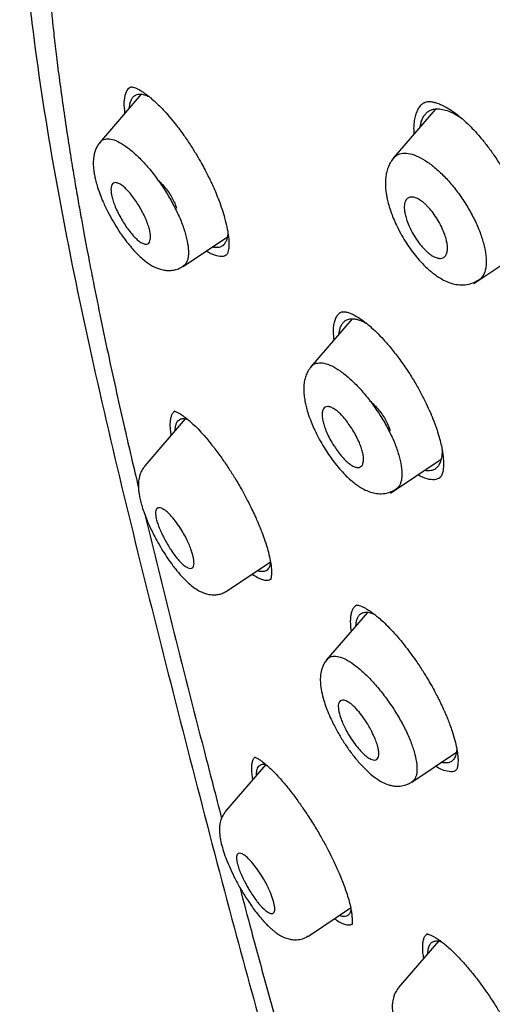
# Model space of a CAD drawing. Header units: millimetres. Extents: x 8 to 1894, y 12 to 2738.
# Tile 31 of 156: x 1365 to 1377, y 718 to 744. Entities that reach past the tile are written whole.
import ezdxf

# ---------------------------------------------------------------- set-up
doc = ezdxf.new("R2010")
doc.units = ezdxf.units.MM

msp = doc.modelspace()

# ---------------------------------------------------------------- linework, layer by layer
at = {"color": 7, "linetype": 'Continuous', "lineweight": 30}
for p, q in [((1368.166, 741.664), (1367.067, 740.39)), ((1375.924, 741.276), (1374.808, 739.981)), ((1369.273, 737.133), (1370.438, 737.916)), ((1376.932, 736.682), (1378.29, 737.595)), ((1370.411, 737.432), (1370.417, 737.438)), ((1373.726, 735.754), (1372.629, 734.482)), ((1369.329, 733.123), (1368.261, 731.884)), ((1374.737, 731.169), (1376.071, 732.065)), ((1368.266, 731.873), (1368.268, 731.877)), ((1376.047, 731.587), (1376.052, 731.591)), ((1370.434, 728.592), (1371.572, 729.356)), ((1370.43, 728.598), (1370.427, 728.597)), ((1374.128, 728.03), (1373.045, 726.773)), ((1375.301, 723.562), (1376.472, 724.349)), ((1371.451, 724.024), (1370.391, 722.794)), ((1370.396, 722.785), (1370.398, 722.788)), ((1372.572, 719.508), (1373.686, 720.256)), ((1375.999, 719.375), (1374.951, 718.16)), ((1374.956, 718.15), (1374.959, 718.154))]:
    msp.add_line(p, q, dxfattribs=at)
for points, knots in [([(1438.452, 730.139), (1438.211, 730.436), (1437.74, 731.016), (1437.027, 731.854), (1436.336, 732.643), (1435.667, 733.383), (1435.024, 734.075), (1434.41, 734.721), (1433.824, 735.323), (1433.265, 735.887), (1432.685, 736.461), (1432.091, 737.039), (1431.49, 737.613), (1430.938, 738.132), (1430.435, 738.598), (1429.981, 739.013), (1429.576, 739.378), (1429.234, 739.685), (1428.949, 739.938), (1428.718, 740.141), (1428.526, 740.31), (1428.373, 740.444), (1428.258, 740.544), (1428.181, 740.611), (1428.13, 740.655), (1428.084, 740.695), (1428.023, 740.748), (1427.892, 740.861), (1427.679, 741.045), (1427.386, 741.296), (1427.052, 741.579), (1426.682, 741.891), (1426.266, 742.239), (1425.798, 742.626), (1425.28, 743.049), (1424.711, 743.51), (1424.095, 744.002), (1423.45, 744.51), (1422.795, 745.02), (1422.145, 745.518), (1421.278, 746.175), (1420.202, 746.974), (1418.926, 747.897), (1417.685, 748.77), (1416.481, 749.596), (1415.314, 750.376), (1413.989, 751.24), (1412.504, 752.181), (1410.858, 753.191), (1409.241, 754.158), (1407.651, 755.089), (1406.084, 755.995), (1404.533, 756.888), (1403.223, 757.63), (1402.15, 758.228), (1401.298, 758.695), (1400.627, 759.058), (1400.137, 759.319), (1399.835, 759.478), (1399.529, 759.639), (1399.221, 759.799), (1398.91, 759.96), (1398.604, 760.117), (1398.32, 760.261), (1398.078, 760.383), (1397.886, 760.479), (1397.742, 760.55), (1397.639, 760.601), (1397.547, 760.647), (1397.434, 760.703), (1397.279, 760.779), (1397.078, 760.877), (1396.835, 760.995), (1396.562, 761.126), (1396.279, 761.261), (1395.999, 761.392), (1395.726, 761.519), (1395.459, 761.643), (1395.061, 761.824), (1394.545, 762.055), (1393.919, 762.328), (1393.326, 762.58), (1392.76, 762.814), (1392.219, 763.032), (1391.703, 763.234), (1391.198, 763.427), (1390.687, 763.617), (1390.146, 763.812), (1389.567, 764.014), (1389.1, 764.171), (1388.764, 764.28), (1388.581, 764.339), (1388.415, 764.391), (1388.267, 764.437), (1388.132, 764.479), (1387.997, 764.52), (1387.821, 764.573), (1387.587, 764.643), (1387.296, 764.727), (1386.985, 764.814), (1386.602, 764.918), (1386.174, 765.029), (1385.714, 765.141), (1385.305, 765.236), (1384.979, 765.306), (1384.728, 765.358), (1384.539, 765.396), (1384.355, 765.431), (1384.159, 765.467), (1383.934, 765.507), (1383.665, 765.552), (1383.354, 765.6), (1383.011, 765.648), (1382.665, 765.691), (1382.283, 765.732), (1381.878, 765.767), (1381.442, 765.793), (1381.009, 765.809), (1380.582, 765.812), (1380.15, 765.801), (1379.745, 765.779), (1379.423, 765.75), (1379.185, 765.723), (1379.006, 765.7), (1378.826, 765.673), (1378.66, 765.645), (1378.519, 765.62), (1378.389, 765.594), (1378.259, 765.567), (1378.116, 765.535), (1377.977, 765.501), (1377.859, 765.471), (1377.758, 765.443), (1377.652, 765.413), (1377.523, 765.374), (1377.372, 765.326), (1377.216, 765.273), (1377.068, 765.219), (1376.936, 765.168), (1376.819, 765.12), (1376.715, 765.076), (1376.628, 765.038), (1376.547, 765.001), (1376.461, 764.961), (1376.352, 764.908), (1376.22, 764.841), (1376.066, 764.76), (1375.957, 764.698), (1375.899, 764.664)], [0, 0, 0, 0, 0.012618, 0.02469, 0.036162, 0.047092, 0.057506, 0.067246, 0.076501, 0.085274, 0.09357, 0.103636, 0.112908, 0.121393, 0.1291, 0.136032, 0.142191, 0.147581, 0.151667, 0.155166, 0.15808, 0.160408, 0.162139, 0.163296, 0.163886, 0.16447, 0.165393, 0.166652, 0.170405, 0.175037, 0.179913, 0.185488, 0.191759, 0.198727, 0.206554, 0.215103, 0.224375, 0.234251, 0.2441, 0.253827, 0.263436, 0.283077, 0.302215, 0.320852, 0.33898, 0.356593, 0.373683, 0.399143, 0.42427, 0.449059, 0.473515, 0.497635, 0.521506, 0.545186, 0.558174, 0.57123, 0.584708, 0.589348, 0.594038, 0.598781, 0.603574, 0.608418, 0.613314, 0.617924, 0.621685, 0.624691, 0.62694, 0.628432, 0.629522, 0.63128, 0.633715, 0.636828, 0.640702, 0.645186, 0.649683, 0.65409, 0.658407, 0.662635, 0.666772, 0.677306, 0.68725, 0.696763, 0.705852, 0.714576, 0.72304, 0.730972, 0.739316, 0.748129, 0.757683, 0.768039, 0.771397, 0.774462, 0.777233, 0.779711, 0.781894, 0.784014, 0.786554, 0.790756, 0.795783, 0.801288, 0.806554, 0.815305, 0.823215, 0.830281, 0.836487, 0.840146, 0.84342, 0.846383, 0.849763, 0.853742, 0.858205, 0.863944, 0.870195, 0.876467, 0.882431, 0.890677, 0.89832, 0.906107, 0.914238, 0.921709, 0.929909, 0.93668, 0.939619, 0.943092, 0.946617, 0.949684, 0.952406, 0.954483, 0.956902, 0.959662, 0.962498, 0.964731, 0.966331, 0.968174, 0.970542, 0.973433, 0.976443, 0.979161, 0.981587, 0.983727, 0.985603, 0.987243, 0.988342, 0.989853, 0.991774, 0.994106, 0.996848, 1, 1, 1, 1]), ([(1449.656, 655.602), (1449.76, 656.288), (1449.967, 657.654), (1449.976, 659.934), (1449.835, 662.308), (1449.556, 664.767), (1449.136, 667.545), (1448.551, 670.657), (1447.793, 674.102), (1446.85, 678.01), (1445.729, 682.376), (1444.507, 687.175), (1443.22, 692.028), (1441.782, 696.992), (1440.387, 701.25), (1439.109, 704.752), (1438.033, 707.449), (1436.809, 710.223), (1435.393, 713.08), (1433.839, 715.852), (1432.152, 718.505), (1430.372, 720.994), (1428.409, 723.417), (1426.333, 725.725), (1424.204, 727.908), (1421.691, 730.314), (1418.793, 732.893), (1415.521, 735.591), (1412.258, 738.115), (1409.012, 740.481), (1405.792, 742.68), (1402.611, 744.709), (1399.475, 746.589), (1396.377, 748.377), (1393.291, 750.154), (1390.213, 751.859), (1387.16, 753.435), (1384.158, 754.832), (1381.231, 756.03), (1378.389, 757.03), (1375.649, 757.798), (1373.335, 758.231), (1371.435, 758.373), (1369.913, 758.299), (1368.539, 757.982), (1367.376, 757.363), (1366.478, 756.419), (1365.795, 755.133), (1365.344, 753.575), (1365.23, 752.322), (1365.175, 751.726)], [0, 0, 0, 0, 0.019898, 0.0396, 0.059164, 0.078621, 0.098012, 0.12334, 0.14858, 0.173729, 0.207869, 0.241962, 0.27621, 0.310623, 0.345208, 0.362607, 0.380133, 0.397809, 0.41567, 0.433753, 0.448994, 0.464409, 0.479834, 0.495068, 0.510119, 0.525027, 0.547187, 0.569186, 0.591085, 0.612946, 0.634793, 0.656563, 0.678191, 0.699624, 0.721056, 0.742684, 0.764455, 0.786298, 0.808164, 0.830061, 0.852059, 0.874219, 0.889128, 0.904179, 0.91941, 0.93484, 0.950247, 0.965498, 0.983576, 1, 1, 1, 1]), ([(1447.446, 655.562), (1447.532, 656.111), (1447.702, 657.207), (1447.751, 659.014), (1447.689, 660.902), (1447.521, 662.866), (1447.27, 664.884), (1446.891, 667.343), (1446.339, 670.266), (1445.587, 673.668), (1444.71, 677.281), (1443.725, 681.089), (1442.692, 685.068), (1441.629, 689.068), (1440.489, 693.121), (1439.223, 697.25), (1438.026, 700.769), (1436.96, 703.64), (1436.09, 705.827), (1435.132, 708.052), (1434.07, 710.316), (1432.883, 712.618), (1431.663, 714.756), (1430.435, 716.709), (1429.236, 718.464), (1427.941, 720.198), (1426.404, 722.081), (1424.618, 724.079), (1422.599, 726.166), (1420.398, 728.291), (1418.025, 730.44), (1415.49, 732.595), (1412.946, 734.641), (1410.401, 736.586), (1407.653, 738.589), (1404.71, 740.609), (1401.585, 742.611), (1398.489, 744.474), (1395.415, 746.251), (1392.352, 748.012), (1389.31, 749.691), (1386.308, 751.232), (1383.56, 752.501), (1381.069, 753.524), (1378.825, 754.342), (1376.646, 755.02), (1374.546, 755.538), (1372.658, 755.852), (1370.989, 755.961), (1369.543, 755.876), (1368.357, 755.592), (1367.425, 755.135), (1366.721, 754.554), (1366.152, 753.82), (1365.66, 752.859), (1365.282, 751.644), (1365.046, 750.164), (1364.955, 748.565), (1364.982, 746.877), (1365.106, 745.121), (1365.373, 742.711), (1365.858, 739.603), (1366.622, 735.764), (1367.518, 731.852), (1368.499, 727.899), (1369.512, 723.932), (1370.49, 720.172), (1371.477, 716.586), (1372.49, 713.168), (1373.61, 709.691), (1374.708, 706.585), (1375.745, 703.874), (1376.681, 701.576), (1377.705, 699.241), (1378.819, 696.869), (1379.662, 695.257), (1380.084, 694.45)], [0, 0, 0, 0, 0.011709, 0.0234, 0.035079, 0.046745, 0.058401, 0.070053, 0.08835, 0.106637, 0.124908, 0.145647, 0.166375, 0.187119, 0.207887, 0.228673, 0.249479, 0.259892, 0.270315, 0.28075, 0.291198, 0.301658, 0.31213, 0.319994, 0.327864, 0.335737, 0.343609, 0.354092, 0.364563, 0.37502, 0.38755, 0.400066, 0.41258, 0.425091, 0.437599, 0.45323, 0.468841, 0.484431, 0.499999, 0.515569, 0.531166, 0.546782, 0.562408, 0.574915, 0.587424, 0.599934, 0.612454, 0.624987, 0.635443, 0.645912, 0.656393, 0.664263, 0.672136, 0.680006, 0.687871, 0.698343, 0.708803, 0.71925, 0.729685, 0.740108, 0.750521, 0.771326, 0.792113, 0.81288, 0.833624, 0.854353, 0.875091, 0.892532, 0.909986, 0.927451, 0.944927, 0.955919, 0.966921, 0.977933, 0.988958, 1, 1, 1, 1]), ([(1365.868, 749.99), (1365.852, 749.898), (1365.822, 749.722), (1365.785, 749.467), (1365.755, 749.236), (1365.732, 749.031), (1365.714, 748.852), (1365.7, 748.701), (1365.69, 748.577), (1365.682, 748.478), (1365.677, 748.398), (1365.672, 748.326), (1365.667, 748.251), (1365.662, 748.165), (1365.657, 748.069), (1365.651, 747.937), (1365.644, 747.765), (1365.637, 747.546), (1365.63, 747.172), (1365.63, 746.658), (1365.644, 746.118), (1365.662, 745.702), (1365.678, 745.404), (1365.696, 745.109), (1365.718, 744.799), (1365.744, 744.46), (1365.778, 744.079), (1365.821, 743.637), (1365.876, 743.132), (1365.944, 742.559), (1366.025, 741.931), (1366.121, 741.248), (1366.193, 740.773), (1366.23, 740.527)], [0, 0, 0, 0, 0.034108, 0.064885, 0.09234, 0.116478, 0.137303, 0.154818, 0.169024, 0.179922, 0.188923, 0.196213, 0.204701, 0.214385, 0.225267, 0.237346, 0.258746, 0.283102, 0.310162, 0.381987, 0.450304, 0.482165, 0.5132, 0.54341, 0.5741, 0.608746, 0.647533, 0.690456, 0.742444, 0.799417, 0.861356, 0.928231, 1, 1, 1, 1]), ([(1367.906, 741.851), (1367.886, 741.845), (1367.814, 741.822), (1367.744, 741.689), (1367.697, 741.47), (1367.719, 741.26), (1367.73, 741.158)], [0, 0, 0, 0, 0.112102, 0.41393, 0.716612, 1, 1, 1, 1]), ([(1367.855, 741.304), (1367.858, 741.333), (1367.864, 741.401), (1367.888, 741.486), (1367.925, 741.562), (1367.974, 741.617), (1368.042, 741.658), (1368.132, 741.674), (1368.245, 741.66), (1368.332, 741.623), (1368.374, 741.604)], [0, 0, 0, 0, 0.090434, 0.206892, 0.321561, 0.435586, 0.550129, 0.701983, 0.854323, 1, 1, 1, 1]), ([(1367.889, 741.856), (1367.894, 741.857), (1367.902, 741.86), (1367.931, 741.857), (1367.978, 741.845), (1368.046, 741.819), (1368.122, 741.78), (1368.199, 741.733), (1368.274, 741.682), (1368.345, 741.629), (1368.423, 741.566), (1368.513, 741.487), (1368.623, 741.385), (1368.753, 741.251), (1368.905, 741.084), (1369.014, 740.95), (1369.071, 740.879)], [0, 0, 0, 0, 0.096966, 0.185265, 0.264737, 0.335423, 0.402935, 0.469558, 0.518942, 0.567798, 0.616262, 0.671507, 0.737454, 0.81415, 0.901637, 1, 1, 1, 1]), ([(1375.626, 741.442), (1375.603, 741.428), (1375.549, 741.395), (1375.483, 741.315), (1375.423, 741.209), (1375.38, 741.081), (1375.354, 740.935), (1375.343, 740.779), (1375.349, 740.665), (1375.352, 740.612)], [0, 0, 0, 0, 0.110926, 0.262248, 0.413549, 0.564831, 0.715986, 0.866856, 1, 1, 1, 1]), ([(1375.623, 741.443), (1375.642, 741.452), (1375.677, 741.469), (1375.737, 741.474), (1375.794, 741.472), (1375.847, 741.464), (1375.893, 741.453), (1375.943, 741.44), (1375.994, 741.423), (1376.053, 741.399), (1376.114, 741.372), (1376.187, 741.334), (1376.284, 741.278), (1376.416, 741.191), (1376.583, 741.062), (1376.759, 740.903), (1376.935, 740.724), (1377.103, 740.535), (1377.282, 740.313), (1377.468, 740.056), (1377.658, 739.766), (1377.774, 739.556), (1377.834, 739.448)], [0, 0, 0, 0, 0.063005, 0.117182, 0.162502, 0.198825, 0.225987, 0.24642, 0.275392, 0.302746, 0.32846, 0.355775, 0.394199, 0.444365, 0.506317, 0.580319, 0.636544, 0.698317, 0.765624, 0.838397, 0.916539, 1, 1, 1, 1]), ([(1375.519, 740.806), (1375.525, 740.844), (1375.538, 740.926), (1375.578, 741.027), (1375.63, 741.117), (1375.695, 741.187), (1375.78, 741.245), (1375.89, 741.281), (1376.029, 741.285), (1376.184, 741.254), (1376.352, 741.189), (1376.496, 741.114), (1376.586, 741.049), (1376.615, 741.028)], [0, 0, 0, 0, 0.0736057, 0.1570384, 0.2389608, 0.3201795, 0.4015171, 0.510256, 0.6189234, 0.729446, 0.8394145, 0.9480609, 1, 1, 1, 1]), ([(1369.071, 740.879), (1369.145, 740.782), (1369.283, 740.601), (1369.47, 740.322), (1369.625, 740.072), (1369.75, 739.857), (1369.846, 739.679), (1369.917, 739.54), (1369.965, 739.442), (1369.999, 739.372), (1370.029, 739.309), (1370.073, 739.211), (1370.138, 739.063), (1370.219, 738.859), (1370.299, 738.634), (1370.372, 738.394), (1370.427, 738.171), (1370.461, 737.976), (1370.476, 737.828), (1370.48, 737.711), (1370.475, 737.615), (1370.462, 737.534), (1370.443, 737.469), (1370.425, 737.448), (1370.416, 737.436)], [0, 0, 0, 0, 0.075548, 0.141761, 0.198864, 0.246991, 0.286208, 0.31653, 0.337939, 0.350497, 0.362624, 0.379783, 0.414997, 0.461358, 0.517533, 0.571749, 0.636236, 0.691997, 0.739206, 0.778132, 0.819679, 0.870694, 0.930867, 1, 1, 1, 1]), ([(1366.23, 740.527), (1366.261, 740.326), (1366.322, 739.941), (1366.414, 739.382), (1366.503, 738.868), (1366.586, 738.4), (1366.663, 737.979), (1366.733, 737.605), (1366.795, 737.28), (1366.852, 736.988), (1366.952, 736.479), (1367.105, 735.726), (1367.375, 734.451), (1367.701, 732.979), (1367.97, 731.839), (1368.094, 731.315)], [0, 0, 0, 0, 0.0672599, 0.1293099, 0.1861578, 0.2378098, 0.2842704, 0.3248516, 0.3604307, 0.3911036, 0.4203059, 0.5267095, 0.6361915, 0.8328728, 1, 1, 1, 1]), ([(1367.086, 740.408), (1367.058, 740.371), (1367.005, 740.301), (1366.953, 740.183), (1366.917, 740.051), (1366.902, 739.911), (1366.904, 739.772), (1366.917, 739.639), (1366.94, 739.509), (1366.972, 739.37), (1367.018, 739.21), (1367.081, 739.028), (1367.172, 738.807), (1367.288, 738.562), (1367.429, 738.306), (1367.577, 738.067), (1367.718, 737.866), (1367.851, 737.695), (1367.977, 737.551), (1368.105, 737.419), (1368.232, 737.306), (1368.351, 737.215), (1368.451, 737.153), (1368.55, 737.102), (1368.653, 737.062), (1368.77, 737.034), (1368.895, 737.024), (1369.02, 737.034), (1369.152, 737.069), (1369.231, 737.115), (1369.272, 737.139)], [0, 0, 0, 0, 0.034259, 0.064765, 0.091549, 0.13078, 0.163021, 0.193577, 0.222662, 0.252076, 0.287807, 0.326831, 0.367745, 0.424628, 0.476395, 0.526975, 0.578176, 0.614656, 0.653566, 0.694577, 0.733137, 0.7682, 0.80013, 0.819507, 0.844172, 0.874517, 0.901165, 0.931127, 0.964207, 1, 1, 1, 1]), ([(1367.09, 740.398), (1367.1, 740.414), (1367.137, 740.47), (1367.244, 740.5), (1367.403, 740.49), (1367.594, 740.409), (1367.809, 740.268), (1368.039, 740.073), (1368.275, 739.832), (1368.509, 739.551), (1368.731, 739.239), (1368.934, 738.91), (1369.082, 738.629), (1369.183, 738.409), (1369.272, 738.191), (1369.316, 738.04), (1369.346, 737.94)], [0, 0, 0, 0, 0.032246, 0.113011, 0.193347, 0.273006, 0.353144, 0.433702, 0.51416, 0.594272, 0.674721, 0.755572, 0.836682, 0.877405, 0.918229, 1, 1, 1, 1]), ([(1374.823, 739.979), (1374.838, 740.001), (1374.887, 740.068), (1375.015, 740.116), (1375.197, 740.122), (1375.412, 740.058), (1375.648, 739.931), (1375.897, 739.747), (1376.148, 739.516), (1376.392, 739.241), (1376.62, 738.935), (1376.825, 738.609), (1376.998, 738.275), (1377.135, 737.942), (1377.187, 737.738), (1377.214, 737.636)], [0, 0, 0, 0, 0.037925, 0.118362, 0.198311, 0.277762, 0.357829, 0.438227, 0.518322, 0.597911, 0.677837, 0.758102, 0.838528, 0.919143, 1, 1, 1, 1]), ([(1374.819, 739.99), (1374.792, 739.955), (1374.742, 739.89), (1374.68, 739.768), (1374.637, 739.643), (1374.615, 739.524), (1374.606, 739.436), (1374.601, 739.34), (1374.603, 739.217), (1374.619, 739.074), (1374.643, 738.936), (1374.677, 738.786), (1374.727, 738.62), (1374.792, 738.443), (1374.871, 738.261), (1374.969, 738.061), (1375.087, 737.853), (1375.216, 737.654), (1375.351, 737.469), (1375.484, 737.308), (1375.61, 737.173), (1375.718, 737.071), (1375.809, 736.993), (1375.901, 736.921), (1376.008, 736.846), (1376.145, 736.767), (1376.294, 736.701), (1376.469, 736.654), (1376.658, 736.64), (1376.87, 736.671), (1376.997, 736.741), (1377.065, 736.778)], [0, 0, 0, 0, 0.03244, 0.0608853, 0.0961216, 0.1226225, 0.1407146, 0.1544817, 0.1896629, 0.2228549, 0.2482969, 0.2803526, 0.3189862, 0.3522874, 0.3892353, 0.4298696, 0.4742523, 0.5183616, 0.5583064, 0.6007605, 0.6371131, 0.6674025, 0.691643, 0.7126773, 0.7407982, 0.7746165, 0.8149127, 0.8516377, 0.8948234, 0.9445264, 1, 1, 1, 1]), ([(1367.383, 739.013), (1367.374, 739.087), (1367.36, 739.199), (1367.391, 739.288), (1367.432, 739.332), (1367.493, 739.344), (1367.571, 739.324), (1367.664, 739.269), (1367.762, 739.184), (1367.864, 739.073), (1367.999, 738.902), (1368.131, 738.698), (1368.242, 738.483), (1368.314, 738.323), (1368.367, 738.176), (1368.4, 738.046), (1368.414, 737.933), (1368.41, 737.839), (1368.386, 737.769), (1368.344, 737.726), (1368.281, 737.715), (1368.203, 737.737), (1368.112, 737.792), (1368.016, 737.877), (1367.916, 737.988), (1367.781, 738.159), (1367.649, 738.364), (1367.538, 738.58), (1367.466, 738.74), (1367.412, 738.888), (1367.393, 738.972), (1367.383, 739.013)], [0, 0, 0, 0, 0.058388, 0.088557, 0.119541, 0.151036, 0.183477, 0.216653, 0.250544, 0.281806, 0.312875, 0.374894, 0.408438, 0.440456, 0.470632, 0.499484, 0.529199, 0.559444, 0.590016, 0.620993, 0.652551, 0.684558, 0.717292, 0.7505, 0.781753, 0.812968, 0.875009, 0.908722, 0.940791, 0.971074, 1, 1, 1, 1]), ([(1368.6, 739.414), (1368.625, 739.391), (1368.693, 739.328), (1368.794, 739.209), (1368.901, 739.069), (1368.988, 738.929), (1369.056, 738.792), (1369.082, 738.709), (1369.095, 738.667)], [0, 0, 0, 0, 0.104283, 0.286131, 0.468245, 0.643099, 0.817936, 1, 1, 1, 1]), ([(1375.107, 738.587), (1375.104, 738.616), (1375.098, 738.673), (1375.101, 738.749), (1375.115, 738.826), (1375.147, 738.895), (1375.203, 738.946), (1375.279, 738.964), (1375.37, 738.952), (1375.473, 738.909), (1375.565, 738.849), (1375.642, 738.784), (1375.706, 738.723), (1375.789, 738.631), (1375.892, 738.5), (1376.003, 738.325), (1376.099, 738.142), (1376.168, 737.974), (1376.21, 737.834), (1376.23, 737.731), (1376.237, 737.654), (1376.237, 737.574), (1376.224, 737.487), (1376.188, 737.409), (1376.131, 737.359), (1376.055, 737.341), (1375.964, 737.354), (1375.862, 737.396), (1375.772, 737.456), (1375.698, 737.519), (1375.636, 737.578), (1375.554, 737.669), (1375.449, 737.802), (1375.335, 737.979), (1375.238, 738.164), (1375.169, 738.332), (1375.126, 738.473), (1375.113, 738.551), (1375.107, 738.587)], [0, 0, 0, 0, 0.0208683, 0.041615, 0.0625245, 0.0936372, 0.1249437, 0.1561229, 0.1875479, 0.2190825, 0.2506033, 0.2665722, 0.2845267, 0.3042525, 0.3375947, 0.3751742, 0.4132966, 0.4468638, 0.4754866, 0.4996955, 0.5155174, 0.5313116, 0.5628924, 0.5943104, 0.6255163, 0.6568156, 0.6879563, 0.7192394, 0.7504182, 0.7655789, 0.7828584, 0.802469, 0.8362183, 0.8751101, 0.9132459, 0.9466996, 0.9755835, 1, 1, 1, 1]), ([(1369.346, 737.94), (1369.368, 737.845), (1369.411, 737.656), (1369.416, 737.464), (1369.399, 737.336), (1369.362, 737.232), (1369.32, 737.159), (1369.27, 737.142), (1369.264, 737.139)], [0, 0, 0, 0, 0.242456, 0.483725, 0.603705, 0.723578, 0.964743, 1, 1, 1, 1]), ([(1370.451, 738.018), (1370.448, 737.983), (1370.44, 737.908), (1370.413, 737.817), (1370.375, 737.74), (1370.324, 737.682), (1370.256, 737.64), (1370.164, 737.625), (1370.087, 737.628), (1370.041, 737.647), (1370.039, 737.648)], [0, 0, 0, 0, 0.121808, 0.253821, 0.383963, 0.513596, 0.644103, 0.816649, 0.989692, 1, 1, 1, 1]), ([(1369.885, 737.544), (1369.899, 737.534), (1369.996, 737.465), (1370.149, 737.416), (1370.322, 737.385), (1370.396, 737.432), (1370.425, 737.45)], [0, 0, 0, 0, 0.061187, 0.417576, 0.772953, 1, 1, 1, 1]), ([(1377.214, 737.636), (1377.231, 737.54), (1377.266, 737.347), (1377.258, 737.146), (1377.229, 737.009), (1377.181, 736.894), (1377.128, 736.811), (1377.07, 736.786), (1377.061, 736.782)], [0, 0, 0, 0, 0.240587, 0.480125, 0.599462, 0.719158, 0.960282, 1, 1, 1, 1]), ([(1373.477, 735.942), (1373.434, 735.923), (1373.362, 735.891), (1373.297, 735.792), (1373.255, 735.689), (1373.231, 735.563), (1373.218, 735.406), (1373.234, 735.271), (1373.243, 735.194)], [0, 0, 0, 0, 0.221985, 0.367923, 0.514317, 0.660835, 0.807025, 1, 1, 1, 1]), ([(1373.378, 735.35), (1373.382, 735.384), (1373.391, 735.456), (1373.42, 735.549), (1373.463, 735.629), (1373.518, 735.691), (1373.592, 735.738), (1373.69, 735.762), (1373.816, 735.754), (1373.949, 735.716), (1374.045, 735.667), (1374.088, 735.645)], [0, 0, 0, 0, 0.08611, 0.187933, 0.28807, 0.387523, 0.487312, 0.620163, 0.753118, 0.888507, 1, 1, 1, 1]), ([(1373.432, 735.931), (1373.443, 735.935), (1373.462, 735.943), (1373.494, 735.944), (1373.526, 735.941), (1373.554, 735.936), (1373.597, 735.927), (1373.656, 735.909), (1373.743, 735.873), (1373.861, 735.81), (1374.014, 735.708), (1374.186, 735.571), (1374.37, 735.401), (1374.559, 735.206), (1374.768, 734.967), (1374.91, 734.78), (1374.984, 734.682)], [0, 0, 0, 0, 0.0820837, 0.1474883, 0.1958837, 0.2268552, 0.256551, 0.2994151, 0.3561873, 0.4270011, 0.5119604, 0.611406, 0.6957467, 0.7885666, 0.8899509, 1, 1, 1, 1]), ([(1374.984, 734.682), (1375.055, 734.582), (1375.192, 734.388), (1375.377, 734.089), (1375.538, 733.804), (1375.673, 733.537), (1375.785, 733.292), (1375.889, 733.04), (1375.977, 732.792), (1376.043, 732.561), (1376.084, 732.382), (1376.107, 732.25), (1376.12, 732.149), (1376.129, 732.065), (1376.133, 731.981), (1376.133, 731.909), (1376.13, 731.841), (1376.124, 731.782), (1376.114, 731.723), (1376.099, 731.667), (1376.078, 731.619), (1376.058, 731.598), (1376.048, 731.587)], [0, 0, 0, 0, 0.080193, 0.155495, 0.225811, 0.291048, 0.351168, 0.406194, 0.479312, 0.541369, 0.592386, 0.632357, 0.661597, 0.689433, 0.72028, 0.754088, 0.778348, 0.80804, 0.84524, 0.889805, 0.941421, 1, 1, 1, 1]), ([(1372.644, 734.495), (1372.614, 734.455), (1372.556, 734.38), (1372.502, 734.253), (1372.467, 734.123), (1372.452, 733.999), (1372.449, 733.889), (1372.454, 733.793), (1372.462, 733.707), (1372.474, 733.627), (1372.492, 733.53), (1372.522, 733.404), (1372.571, 733.237), (1372.638, 733.054), (1372.72, 732.863), (1372.814, 732.67), (1372.923, 732.471), (1373.041, 732.278), (1373.159, 732.104), (1373.289, 731.931), (1373.426, 731.768), (1373.564, 731.623), (1373.683, 731.513), (1373.792, 731.423), (1373.907, 731.34), (1374.039, 731.262), (1374.178, 731.201), (1374.332, 731.159), (1374.503, 731.145), (1374.697, 731.172), (1374.816, 731.237), (1374.878, 731.271)], [0, 0, 0, 0, 0.037265, 0.0696789, 0.0972867, 0.1299465, 0.154515, 0.1762804, 0.1956639, 0.2128179, 0.2312678, 0.2613821, 0.2977581, 0.340393, 0.3764414, 0.4159791, 0.4587991, 0.5002431, 0.538679, 0.5741556, 0.6216674, 0.662386, 0.696372, 0.7257431, 0.7554426, 0.7896699, 0.8287395, 0.8629071, 0.902928, 0.9488874, 1, 1, 1, 1]), ([(1372.648, 734.486), (1372.66, 734.503), (1372.7, 734.563), (1372.815, 734.6), (1372.982, 734.597), (1373.183, 734.526), (1373.407, 734.391), (1373.646, 734.203), (1373.891, 733.968), (1374.13, 733.691), (1374.357, 733.384), (1374.564, 733.058), (1374.714, 732.78), (1374.814, 732.561), (1374.902, 732.345), (1374.946, 732.194), (1374.975, 732.093)], [0, 0, 0, 0, 0.033192, 0.113935, 0.194239, 0.273916, 0.354124, 0.434747, 0.515206, 0.595226, 0.675566, 0.756291, 0.837233, 0.877843, 0.918531, 1, 1, 1, 1]), ([(1372.945, 733.103), (1372.939, 733.143), (1372.928, 733.224), (1372.937, 733.319), (1372.964, 733.392), (1373.012, 733.437), (1373.079, 733.451), (1373.163, 733.433), (1373.26, 733.384), (1373.362, 733.305), (1373.468, 733.199), (1373.609, 733.033), (1373.746, 732.831), (1373.861, 732.617), (1373.933, 732.457), (1373.984, 732.312), (1374.016, 732.181), (1374.028, 732.065), (1374.019, 731.967), (1373.99, 731.894), (1373.941, 731.85), (1373.873, 731.837), (1373.79, 731.855), (1373.695, 731.905), (1373.594, 731.984), (1373.489, 732.089), (1373.348, 732.256), (1373.211, 732.459), (1373.096, 732.673), (1373.024, 732.834), (1372.972, 732.979), (1372.954, 733.063), (1372.945, 733.103)], [0, 0, 0, 0, 0.030284, 0.060877, 0.091601, 0.122788, 0.154111, 0.18598, 0.218219, 0.250753, 0.281943, 0.312985, 0.375075, 0.409322, 0.441589, 0.47152, 0.499643, 0.530518, 0.561602, 0.592713, 0.623847, 0.655265, 0.686751, 0.718607, 0.750578, 0.781749, 0.812933, 0.875044, 0.909493, 0.941794, 0.971843, 1, 1, 1, 1]), ([(1374.185, 733.609), (1374.268, 733.528), (1374.393, 733.405), (1374.53, 733.22), (1374.651, 733.031), (1374.695, 732.904), (1374.725, 732.818)], [0, 0, 0, 0, 0.32878, 0.500438, 0.66525, 1, 1, 1, 1]), ([(1369.05, 733.323), (1369.049, 733.323), (1369.027, 733.313), (1368.995, 733.273), (1368.957, 733.204), (1368.933, 733.111), (1368.922, 732.999), (1368.927, 732.867), (1368.937, 732.762), (1368.95, 732.696), (1368.952, 732.685)], [0, 0, 0, 0, 0.009619, 0.169649, 0.329743, 0.489845, 0.649891, 0.809857, 0.969813, 1, 1, 1, 1]), ([(1369.052, 733.322), (1369.052, 733.321), (1369.052, 733.318), (1369.086, 733.307), (1369.155, 733.276), (1369.23, 733.23), (1369.3, 733.181), (1369.368, 733.129), (1369.454, 733.058), (1369.566, 732.956), (1369.705, 732.817), (1369.81, 732.698), (1369.866, 732.634)], [0, 0, 0, 0, 0.081597, 0.181632, 0.311314, 0.423093, 0.487348, 0.552236, 0.635628, 0.73806, 0.859521, 1, 1, 1, 1]), ([(1369.062, 732.814), (1369.063, 732.839), (1369.066, 732.9), (1369.083, 732.977), (1369.113, 733.046), (1369.155, 733.095), (1369.215, 733.127), (1369.291, 733.138), (1369.36, 733.117), (1369.393, 733.108)], [0, 0, 0, 0, 0.09794, 0.237678, 0.375508, 0.512813, 0.650993, 0.833594, 1, 1, 1, 1]), ([(1369.866, 732.634), (1369.939, 732.547), (1370.08, 732.377), (1370.285, 732.099), (1370.47, 731.827), (1370.65, 731.543), (1370.817, 731.258), (1370.965, 730.982), (1371.079, 730.753), (1371.164, 730.571), (1371.223, 730.436), (1371.278, 730.308), (1371.339, 730.155), (1371.414, 729.953), (1371.488, 729.722), (1371.548, 729.497), (1371.584, 729.308), (1371.597, 729.18), (1371.601, 729.094), (1371.599, 729.031), (1371.595, 728.978), (1371.588, 728.933), (1371.581, 728.901), (1371.577, 728.894), (1371.574, 728.889)], [0, 0, 0, 0, 0.069969, 0.1348798, 0.1945351, 0.248832, 0.3128638, 0.367489, 0.4128663, 0.4489936, 0.4758101, 0.494476, 0.5275879, 0.5711171, 0.6248969, 0.6839867, 0.7365008, 0.78195, 0.8083248, 0.8328413, 0.8635698, 0.9018054, 0.9473348, 1, 1, 1, 1]), ([(1376.093, 732.325), (1376.094, 732.292), (1376.097, 732.196), (1376.077, 732.079), (1376.043, 731.967), (1375.999, 731.886), (1375.943, 731.823), (1375.868, 731.775), (1375.769, 731.752), (1375.684, 731.75), (1375.632, 731.766), (1375.627, 731.768)], [0, 0, 0, 0, 0.080325, 0.232279, 0.346627, 0.459303, 0.571462, 0.684278, 0.833664, 0.98341, 1, 1, 1, 1]), ([(1374.975, 732.093), (1374.996, 731.998), (1375.038, 731.809), (1375.039, 731.614), (1375.019, 731.483), (1374.979, 731.374), (1374.934, 731.298), (1374.882, 731.277), (1374.876, 731.275)], [0, 0, 0, 0, 0.242749, 0.484378, 0.60461, 0.724843, 0.966892, 1, 1, 1, 1]), ([(1368.262, 731.882), (1368.233, 731.844), (1368.18, 731.774), (1368.125, 731.639), (1368.097, 731.506), (1368.091, 731.386), (1368.093, 731.304), (1368.1, 731.225), (1368.113, 731.125), (1368.139, 730.996), (1368.178, 730.847), (1368.232, 730.676), (1368.297, 730.505), (1368.363, 730.35), (1368.428, 730.208), (1368.507, 730.05), (1368.611, 729.857), (1368.735, 729.647), (1368.861, 729.452), (1368.972, 729.297), (1369.064, 729.177), (1369.153, 729.069), (1369.256, 728.952), (1369.381, 728.826), (1369.515, 728.71), (1369.651, 728.616), (1369.773, 728.554), (1369.894, 728.512), (1370.01, 728.491), (1370.124, 728.49), (1370.225, 728.504), (1370.332, 728.537), (1370.398, 728.576), (1370.433, 728.596)], [0, 0, 0, 0, 0.036418, 0.067649, 0.10497, 0.131409, 0.148549, 0.165734, 0.192486, 0.223546, 0.258817, 0.295396, 0.335794, 0.366461, 0.391512, 0.423525, 0.463507, 0.511154, 0.555834, 0.592579, 0.621289, 0.646487, 0.678921, 0.719408, 0.764244, 0.805296, 0.842503, 0.868673, 0.902247, 0.922995, 0.946352, 0.972133, 1, 1, 1, 1]), ([(1375.459, 731.655), (1375.499, 731.633), (1375.624, 731.562), (1375.804, 731.522), (1375.979, 731.528), (1376.053, 731.594), (1376.084, 731.622)], [0, 0, 0, 0, 0.147157, 0.468081, 0.775429, 1, 1, 1, 1]), ([(1368.565, 730.491), (1368.558, 730.522), (1368.545, 730.588), (1368.541, 730.697), (1368.571, 730.768), (1368.635, 730.788), (1368.705, 730.773), (1368.796, 730.721), (1368.906, 730.622), (1369.028, 730.482), (1369.151, 730.319), (1369.261, 730.15), (1369.351, 729.986), (1369.422, 729.834), (1369.489, 729.664), (1369.533, 729.513), (1369.556, 729.391), (1369.561, 729.308), (1369.55, 729.241), (1369.521, 729.196), (1369.47, 729.18), (1369.397, 729.199), (1369.303, 729.255), (1369.209, 729.34), (1369.124, 729.434), (1369.039, 729.54), (1368.952, 729.665), (1368.874, 729.793), (1368.817, 729.893), (1368.771, 729.978), (1368.729, 730.061), (1368.69, 730.142), (1368.645, 730.245), (1368.598, 730.366), (1368.575, 730.45), (1368.565, 730.491)], [0, 0, 0, 0, 0.024913, 0.051429, 0.109506, 0.141454, 0.175374, 0.211243, 0.248907, 0.289718, 0.327907, 0.363339, 0.395852, 0.425861, 0.45302, 0.49929, 0.52469, 0.551598, 0.580336, 0.610623, 0.642843, 0.67673, 0.712514, 0.750163, 0.773846, 0.795409, 0.831129, 0.857769, 0.874932, 0.891737, 0.908294, 0.924396, 0.94016, 0.97076, 1, 1, 1, 1]), ([(1368.272, 730.575), (1368.504, 729.624), (1369.006, 727.568), (1369.689, 724.906), (1370.131, 723.203), (1370.285, 722.608)], [0, 0, 0, 0, 0.359024, 0.776277, 1, 1, 1, 1]), ([(1371.575, 729.342), (1371.57, 729.315), (1371.559, 729.257), (1371.527, 729.191), (1371.484, 729.14), (1371.423, 729.105), (1371.34, 729.097), (1371.271, 729.106), (1371.23, 729.125), (1371.229, 729.126)], [0, 0, 0, 0, 0.134537, 0.286877, 0.438746, 0.591734, 0.793675, 0.996306, 1, 1, 1, 1]), ([(1371.095, 729.035), (1371.141, 729.005), (1371.235, 728.942), (1371.362, 728.889), (1371.465, 728.872), (1371.536, 728.878), (1371.565, 728.895), (1371.575, 728.9)], [0, 0, 0, 0, 0.23317, 0.479598, 0.727217, 0.913597, 1, 1, 1, 1]), ([(1373.845, 728.217), (1373.834, 728.212), (1373.8, 728.195), (1373.757, 728.142), (1373.715, 728.062), (1373.687, 727.96), (1373.675, 727.839), (1373.679, 727.698), (1373.687, 727.595), (1373.699, 727.535), (1373.7, 727.533)], [0, 0, 0, 0, 0.0685056, 0.2226778, 0.3769113, 0.5312225, 0.685663, 0.8403648, 0.9949334, 1, 1, 1, 1]), ([(1373.843, 728.22), (1373.846, 728.221), (1373.851, 728.222), (1373.882, 728.218), (1373.939, 728.201), (1374.016, 728.169), (1374.092, 728.128), (1374.168, 728.082), (1374.243, 728.031), (1374.326, 727.969), (1374.427, 727.887), (1374.555, 727.773), (1374.71, 727.621), (1374.825, 727.494), (1374.887, 727.426)], [0, 0, 0, 0, 0.11653, 0.220851, 0.312649, 0.393237, 0.465489, 0.529253, 0.584311, 0.638288, 0.70654, 0.78954, 0.887331, 1, 1, 1, 1]), ([(1373.824, 727.677), (1373.826, 727.706), (1373.831, 727.772), (1373.853, 727.856), (1373.888, 727.93), (1373.936, 727.985), (1374.002, 728.024), (1374.091, 728.04), (1374.196, 728.028), (1374.275, 727.995), (1374.309, 727.98)], [0, 0, 0, 0, 0.0927918, 0.2123609, 0.3301155, 0.4472326, 0.5649074, 0.7211358, 0.8775964, 1, 1, 1, 1]), ([(1374.887, 727.426), (1374.943, 727.36), (1375.052, 727.233), (1375.209, 727.03), (1375.373, 726.806), (1375.538, 726.562), (1375.696, 726.309), (1375.825, 726.087), (1375.927, 725.9), (1376.004, 725.749), (1376.061, 725.634), (1376.099, 725.552), (1376.13, 725.486), (1376.161, 725.416), (1376.201, 725.323), (1376.25, 725.203), (1376.306, 725.059), (1376.372, 724.871), (1376.434, 724.662), (1376.481, 724.46), (1376.507, 724.298), (1376.516, 724.182), (1376.516, 724.1), (1376.513, 724.035), (1376.505, 723.979), (1376.494, 723.933), (1376.482, 723.899), (1376.472, 723.887), (1376.467, 723.881)], [0, 0, 0, 0, 0.053336, 0.103149, 0.149447, 0.212298, 0.267305, 0.314527, 0.35402, 0.38581, 0.409846, 0.42753, 0.437979, 0.452505, 0.47247, 0.499197, 0.531844, 0.569494, 0.630286, 0.684396, 0.731937, 0.774781, 0.803201, 0.831583, 0.863764, 0.902675, 0.948129, 1, 1, 1, 1]), ([(1373.064, 726.792), (1373.041, 726.762), (1372.997, 726.705), (1372.937, 726.585), (1372.897, 726.444), (1372.884, 726.297), (1372.888, 726.14), (1372.915, 725.946), (1372.969, 725.731), (1373.04, 725.52), (1373.121, 725.32), (1373.23, 725.088), (1373.365, 724.837), (1373.527, 724.574), (1373.701, 724.326), (1373.87, 724.115), (1374.031, 723.94), (1374.173, 723.804), (1374.334, 723.672), (1374.508, 723.559), (1374.674, 723.491), (1374.82, 723.459), (1374.958, 723.451), (1375.093, 723.472), (1375.212, 723.514), (1375.271, 723.55), (1375.301, 723.568)], [0, 0, 0, 0, 0.027734, 0.053013, 0.096144, 0.129863, 0.158157, 0.211616, 0.265423, 0.30588, 0.34992, 0.392539, 0.450998, 0.505715, 0.560587, 0.619379, 0.662107, 0.706308, 0.747839, 0.804949, 0.856359, 0.880512, 0.911079, 0.951113, 0.97455, 1, 1, 1, 1]), ([(1373.068, 726.783), (1373.077, 726.797), (1373.111, 726.851), (1373.215, 726.881), (1373.372, 726.873), (1373.563, 726.796), (1373.778, 726.659), (1374.011, 726.467), (1374.25, 726.23), (1374.489, 725.953), (1374.716, 725.646), (1374.926, 725.32), (1375.08, 725.043), (1375.185, 724.825), (1375.254, 724.665), (1375.313, 724.509), (1375.343, 724.411), (1375.358, 724.362)], [0, 0, 0, 0, 0.02889, 0.109843, 0.190444, 0.270356, 0.350694, 0.431535, 0.512341, 0.592786, 0.67352, 0.754688, 0.836119, 0.876982, 0.917936, 0.95894, 1, 1, 1, 1]), ([(1373.377, 725.41), (1373.371, 725.442), (1373.358, 725.51), (1373.359, 725.622), (1373.395, 725.697), (1373.467, 725.722), (1373.543, 725.711), (1373.639, 725.664), (1373.739, 725.587), (1373.83, 725.496), (1373.926, 725.387), (1374.03, 725.25), (1374.13, 725.096), (1374.196, 724.978), (1374.238, 724.898), (1374.274, 724.825), (1374.321, 724.724), (1374.373, 724.593), (1374.41, 724.465), (1374.428, 724.358), (1374.43, 724.24), (1374.395, 724.16), (1374.32, 724.138), (1374.241, 724.153), (1374.143, 724.205), (1374.047, 724.282), (1373.961, 724.367), (1373.87, 724.469), (1373.762, 724.608), (1373.648, 724.779), (1373.532, 724.984), (1373.431, 725.207), (1373.393, 725.348), (1373.377, 725.41)], [0, 0, 0, 0, 0.025466, 0.052522, 0.11137, 0.14329, 0.177033, 0.212323, 0.249357, 0.273451, 0.295807, 0.335285, 0.367732, 0.393263, 0.40633, 0.416333, 0.437314, 0.468195, 0.49905, 0.525667, 0.553754, 0.613469, 0.645489, 0.678936, 0.713915, 0.750195, 0.772098, 0.793026, 0.832606, 0.868889, 0.901674, 0.957206, 1, 1, 1, 1]), ([(1375.358, 724.362), (1375.381, 724.269), (1375.428, 724.083), (1375.438, 723.893), (1375.424, 723.767), (1375.391, 723.663), (1375.351, 723.59), (1375.302, 723.573), (1375.296, 723.57)], [0, 0, 0, 0, 0.2427371, 0.4843827, 0.6045422, 0.7243564, 0.9652272, 1, 1, 1, 1]), ([(1376.482, 724.442), (1376.479, 724.409), (1376.472, 724.327), (1376.441, 724.223), (1376.384, 724.134), (1376.306, 724.08), (1376.208, 724.063), (1376.131, 724.067), (1376.084, 724.085), (1376.081, 724.086)], [0, 0, 0, 0, 0.114553, 0.290953, 0.464881, 0.639516, 0.813035, 0.987022, 1, 1, 1, 1]), ([(1371.16, 724.217), (1371.151, 724.209), (1371.125, 724.188), (1371.098, 724.129), (1371.076, 724.043), (1371.068, 723.938), (1371.074, 723.813), (1371.086, 723.707), (1371.101, 723.637), (1371.104, 723.622)], [0, 0, 0, 0, 0.097632, 0.268218, 0.438914, 0.609539, 0.779913, 0.94992, 1, 1, 1, 1]), ([(1371.154, 724.221), (1371.154, 724.22), (1371.155, 724.218), (1371.176, 724.211), (1371.213, 724.194), (1371.262, 724.166), (1371.328, 724.124), (1371.414, 724.06), (1371.522, 723.967), (1371.654, 723.842), (1371.755, 723.732), (1371.809, 723.675)], [0, 0, 0, 0, 0.076752, 0.14708, 0.227543, 0.313143, 0.415863, 0.535876, 0.673255, 0.82798, 1, 1, 1, 1]), ([(1371.206, 723.74), (1371.207, 723.763), (1371.207, 723.821), (1371.221, 723.894), (1371.247, 723.96), (1371.285, 724.006), (1371.341, 724.033), (1371.397, 724.042), (1371.443, 724.027), (1371.455, 724.023)], [0, 0, 0, 0, 0.103379, 0.259348, 0.413315, 0.566827, 0.721448, 0.925524, 1, 1, 1, 1]), ([(1375.93, 723.985), (1375.98, 723.955), (1376.111, 723.875), (1376.284, 723.843), (1376.42, 723.839), (1376.467, 723.885), (1376.476, 723.893)], [0, 0, 0, 0, 0.214538, 0.569302, 0.920752, 1, 1, 1, 1]), ([(1371.809, 723.675), (1371.875, 723.599), (1372.004, 723.451), (1372.198, 723.201), (1372.38, 722.949), (1372.566, 722.675), (1372.75, 722.385), (1372.924, 722.087), (1373.069, 721.819), (1373.188, 721.585), (1373.282, 721.387), (1373.355, 721.225), (1373.41, 721.096), (1373.456, 720.983), (1373.507, 720.854), (1373.564, 720.695), (1373.624, 720.51), (1373.672, 720.333), (1373.698, 720.204), (1373.711, 720.119), (1373.718, 720.065), (1373.722, 720.012), (1373.725, 719.961), (1373.726, 719.907), (1373.725, 719.859), (1373.724, 719.823), (1373.721, 719.815), (1373.719, 719.811)], [0, 0, 0, 0, 0.062923, 0.122317, 0.178078, 0.230143, 0.293797, 0.351002, 0.401856, 0.446288, 0.484255, 0.515728, 0.540703, 0.561251, 0.583546, 0.620989, 0.663173, 0.708937, 0.750795, 0.769755, 0.787404, 0.803932, 0.826021, 0.856905, 0.896361, 0.944121, 1, 1, 1, 1]), ([(1370.392, 722.793), (1370.361, 722.751), (1370.304, 722.674), (1370.254, 722.536), (1370.232, 722.412), (1370.228, 722.31), (1370.231, 722.242), (1370.235, 722.188), (1370.246, 722.091), (1370.275, 721.944), (1370.333, 721.737), (1370.413, 721.513), (1370.516, 721.271), (1370.645, 721.006), (1370.775, 720.769), (1370.894, 720.573), (1370.992, 720.421), (1371.094, 720.273), (1371.204, 720.126), (1371.313, 719.99), (1371.417, 719.873), (1371.504, 719.783), (1371.578, 719.713), (1371.65, 719.651), (1371.714, 719.601), (1371.787, 719.55), (1371.878, 719.497), (1371.993, 719.449), (1372.127, 719.416), (1372.271, 719.409), (1372.428, 719.434), (1372.521, 719.485), (1372.57, 719.512)], [0, 0, 0, 0, 0.039722, 0.07295, 0.104443, 0.127208, 0.142133, 0.155236, 0.168687, 0.216122, 0.265431, 0.314595, 0.364446, 0.418694, 0.478387, 0.510382, 0.543836, 0.578739, 0.612456, 0.652587, 0.687261, 0.716472, 0.740283, 0.762807, 0.78646, 0.801773, 0.82449, 0.855341, 0.884226, 0.918173, 0.956981, 1, 1, 1, 1]), ([(1370.703, 721.407), (1370.696, 721.437), (1370.681, 721.499), (1370.673, 721.604), (1370.696, 721.673), (1370.755, 721.693), (1370.822, 721.678), (1370.911, 721.624), (1371.019, 721.524), (1371.138, 721.386), (1371.256, 721.228), (1371.364, 721.064), (1371.456, 720.902), (1371.531, 720.75), (1371.604, 720.575), (1371.654, 720.421), (1371.68, 720.3), (1371.689, 720.221), (1371.682, 720.156), (1371.658, 720.112), (1371.611, 720.096), (1371.541, 720.114), (1371.449, 720.172), (1371.356, 720.257), (1371.275, 720.348), (1371.196, 720.447), (1371.11, 720.568), (1371.028, 720.7), (1370.966, 720.808), (1370.917, 720.898), (1370.874, 720.98), (1370.834, 721.06), (1370.788, 721.163), (1370.738, 721.284), (1370.714, 721.367), (1370.703, 721.407)], [0, 0, 0, 0, 0.023749, 0.049465, 0.106909, 0.139008, 0.173448, 0.210146, 0.248943, 0.288215, 0.325297, 0.360019, 0.392314, 0.422509, 0.450325, 0.499299, 0.523525, 0.549617, 0.577854, 0.607998, 0.640399, 0.674773, 0.7114, 0.750195, 0.771838, 0.79193, 0.826501, 0.854285, 0.874943, 0.891599, 0.908048, 0.924086, 0.939822, 0.970503, 1, 1, 1, 1]), ([(1370.762, 720.8), (1370.863, 720.415), (1371.031, 719.781), (1371.272, 718.894), (1371.478, 718.144), (1371.688, 717.391), (1371.903, 716.631), (1372.104, 715.931), (1372.292, 715.288), (1372.464, 714.705), (1372.639, 714.12), (1372.77, 713.69), (1372.84, 713.46), (1372.853, 713.42)], [0, 0, 0, 0, 0.158224, 0.260467, 0.362711, 0.464954, 0.567203, 0.672154, 0.748556, 0.827377, 0.907556, 0.984189, 1, 1, 1, 1]), ([(1373.695, 720.208), (1373.692, 720.189), (1373.681, 720.132), (1373.641, 720.072), (1373.576, 720.028), (1373.49, 720.024), (1373.425, 720.034), (1373.385, 720.054), (1373.385, 720.055)], [0, 0, 0, 0, 0.112494, 0.333829, 0.556434, 0.777103, 0.998514, 1, 1, 1, 1]), ([(1373.261, 719.971), (1373.286, 719.953), (1373.36, 719.897), (1373.469, 719.84), (1373.586, 719.802), (1373.669, 719.798), (1373.706, 719.819), (1373.717, 719.826)], [0, 0, 0, 0, 0.12348, 0.379489, 0.630629, 0.881082, 1, 1, 1, 1]), ([(1375.708, 719.568), (1375.691, 719.556), (1375.655, 719.529), (1375.616, 719.463), (1375.588, 719.375), (1375.575, 719.268), (1375.576, 719.142), (1375.587, 719.026), (1375.603, 718.947), (1375.608, 718.921)], [0, 0, 0, 0, 0.135967, 0.2936653, 0.451549, 0.6094733, 0.7672846, 0.9248748, 1, 1, 1, 1]), ([(1375.706, 719.565), (1375.706, 719.565), (1375.704, 719.563), (1375.716, 719.56), (1375.766, 719.545), (1375.818, 719.523), (1375.865, 719.5), (1375.903, 719.479), (1375.948, 719.452), (1376.007, 719.414), (1376.085, 719.357), (1376.187, 719.277), (1376.312, 719.169), (1376.408, 719.075), (1376.459, 719.025)], [0, 0, 0, 0, 0.025407, 0.162227, 0.269814, 0.368994, 0.417531, 0.465321, 0.514044, 0.576974, 0.657002, 0.754178, 0.868508, 1, 1, 1, 1]), ([(1375.721, 719.053), (1375.722, 719.079), (1375.725, 719.153), (1375.749, 719.247), (1375.798, 719.328), (1375.868, 719.375), (1375.96, 719.386), (1376.034, 719.378), (1376.081, 719.358), (1376.086, 719.356)], [0, 0, 0, 0, 0.098708, 0.2768, 0.452236, 0.628154, 0.803426, 0.978946, 1, 1, 1, 1]), ([(1376.459, 719.025), (1376.534, 718.946), (1376.68, 718.793), (1376.896, 718.536), (1377.093, 718.282), (1377.285, 718.014), (1377.466, 717.743), (1377.629, 717.479), (1377.756, 717.258), (1377.849, 717.084), (1377.916, 716.955), (1377.977, 716.833), (1378.046, 716.686), (1378.121, 716.518), (1378.192, 716.346), (1378.254, 716.18), (1378.317, 715.99), (1378.367, 715.804), (1378.393, 715.669), (1378.404, 715.588), (1378.408, 715.546), (1378.411, 715.509), (1378.413, 715.473), (1378.413, 715.432), (1378.412, 715.384), (1378.409, 715.335), (1378.403, 715.293), (1378.395, 715.28), (1378.391, 715.273)], [0, 0, 0, 0, 0.067711, 0.130404, 0.187953, 0.24029, 0.301946, 0.354439, 0.397839, 0.4321, 0.457183, 0.474389, 0.505302, 0.54611, 0.578744, 0.615641, 0.656031, 0.710946, 0.756695, 0.772463, 0.786784, 0.799664, 0.811384, 0.82739, 0.856303, 0.894893, 0.942868, 1, 1, 1, 1]), ([(1374.953, 718.158), (1374.924, 718.121), (1374.871, 718.051), (1374.816, 717.917), (1374.787, 717.782), (1374.781, 717.658), (1374.785, 717.569), (1374.794, 717.471), (1374.817, 717.338), (1374.863, 717.16), (1374.928, 716.969), (1375.002, 716.789), (1375.071, 716.64), (1375.139, 716.502), (1375.221, 716.349), (1375.331, 716.161), (1375.462, 715.957), (1375.597, 715.765), (1375.717, 715.611), (1375.815, 715.494), (1375.908, 715.391), (1376.013, 715.282), (1376.161, 715.144), (1376.34, 715.006), (1376.518, 714.911), (1376.671, 714.861), (1376.79, 714.842), (1376.905, 714.843), (1377.005, 714.859), (1377.111, 714.892), (1377.177, 714.931), (1377.211, 714.951)], [0, 0, 0, 0, 0.035791, 0.066893, 0.104812, 0.13267, 0.151714, 0.170098, 0.207346, 0.250334, 0.296879, 0.336013, 0.366339, 0.391311, 0.423061, 0.462779, 0.510318, 0.555514, 0.592792, 0.62199, 0.646899, 0.678059, 0.716387, 0.779882, 0.838406, 0.866469, 0.901357, 0.922516, 0.946137, 0.972064, 1, 1, 1, 1])]:
    msp.add_open_spline(points, degree=3, knots=knots, dxfattribs=at)

doc.saveas('drawing.dxf')
